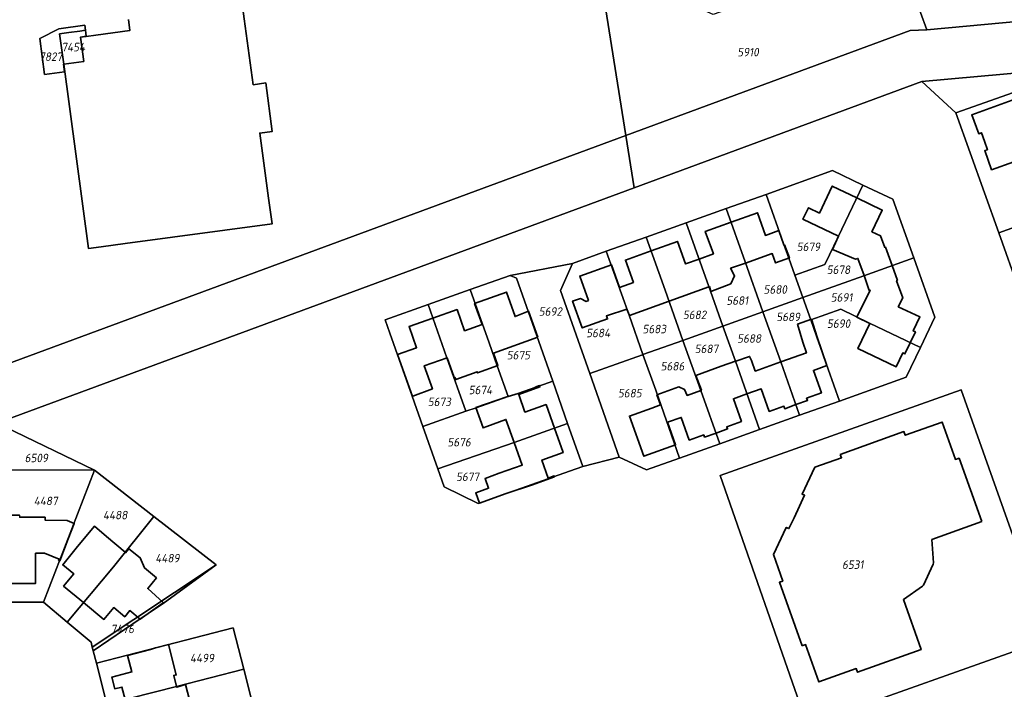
# Model space of a CAD drawing. Extents: x 177930 to 190767, y 381068 to 392034.
# Tile 236 of 256: x 184316 to 184525, y 386227 to 386369. Entities that reach past the tile are written whole.
import ezdxf
from ezdxf.enums import TextEntityAlignment as Align

# ---------------------------------------------------------------- set-up
doc = ezdxf.new("R2010")
doc.units = 0
for name, color, linetype, lineweight in [('B-XX-KG-GRENS_PERCEEL-GV', 150, 'Continuous', 25), ('B-XX-KG-GRENS_PERCEEL-S', 150, 'Continuous', 25), ('B-XX-OG-BEBOUWING-G', 7, 'Continuous', 35)]:
    doc.layers.add(name, color=color, linetype=linetype, lineweight=lineweight)
doc.styles.add('NLCS-ISO', font='NLCS-ISO.ttf', dxfattribs={"height": 1.8})

# ---------------------------------------------------------------- blocks, each defined once
blk = doc.blocks.new('SKG-PERCEELNUMMER-SO')
at = {"layer": 'DefPoints'}
blk.add_point((0, 0), dxfattribs=at)
at = {"style": 'NLCS-ISO', "oblique": 10, "flags": 1}
blk.add_attdef('GEMEENTECODE', text='', height=1.8, dxfattribs=at).set_placement((-0.5, 2.55), align=Align.MIDDLE_RIGHT)
blk.add_attdef('SECTIE', text='', height=1.8, dxfattribs=at).set_placement((0.5, 2.5), align=Align.MIDDLE_LEFT)
at = {"style": 'NLCS-ISO', "oblique": 10}
blk.add_attdef('PERCEELNUMMER', text='', height=1.8, dxfattribs=at).set_placement((0, 0), align=Align.MIDDLE_CENTER)

msp = doc.modelspace()

# ---------------------------------------------------------------- linework, layer by layer
at = {"layer": 'B-XX-KG-GRENS_PERCEEL-GV'}
for points in [[(184444.427, 386344.122), (184446.182, 386333.044), (184507.155, 386355.547), (184578.738, 386361.947), (184803.775, 386382.069), (184799.646, 386392.743), (184769.43, 386389.856), (184744.901, 386387.629), (184722.971, 386385.751), (184709.266, 386384.479), (184705.527, 386384.183), (184669.645, 386380.942), (184558.186, 386371.153), (184544.86, 386369.87), (184537.63, 386369.2), (184531.837, 386368.659), (184528.848, 386368.407), (184508.218, 386366.48), (184504.718, 386366.373)], [(184499.436, 386382.758), (184490.927, 386379.727), (184482.465, 386376.713), (184473.972, 386373.688), (184462.956, 386369.765), (184455.097, 386373.253), (184446.847, 386376.915), (184438.644, 386380.556), (184444.427, 386344.122), (184504.718, 386366.373), (184508.218, 386366.48), (184505.555, 386373.912), (184503.421, 386379.869), (184505.321, 386383.392), (184504.852, 386384.694), (184504.381, 386384.526)], [(184528.848, 386368.407), (184528.11, 386372.33), (184526.384, 386381.416), (184516.726, 386378.08), (184505.555, 386373.912), (184508.218, 386366.48)], [(184325.25, 386359.21), (184324.364, 386365.635), (184326.328, 386365.891), (184328.646, 386366.222), (184329.846, 386366.448), (184329.708, 386367.461), (184324.247, 386366.714), (184320.173, 386364.634), (184321.163, 386357.049), (184325.428, 386357.627), (184325.216, 386359.206)], [(184321.163, 386357.049), (184320.173, 386364.634), (184324.247, 386366.714), (184329.708, 386367.461), (184329.846, 386366.448), (184330.028, 386365.113), (184328.82, 386364.94), (184329.5, 386359.79), (184325.25, 386359.21), (184325.216, 386359.206), (184325.428, 386357.627)], [(184326.328, 386365.891), (184324.364, 386365.635), (184325.25, 386359.21), (184329.5, 386359.79), (184328.82, 386364.94), (184330.028, 386365.113), (184329.846, 386366.448), (184328.646, 386366.222)], [(184523.464, 386323.513), (184547.053, 386331.944), (184538.604, 386355.728), (184527.809, 386353.662), (184514.388, 386348.931)], [(184394.399, 386302.275), (184393.403, 386305.099), (184402.493, 386308.321), (184411.44, 386311.492), (184419.883, 386314.484), (184433.105, 386317.032), (184440.266, 386319.583), (184448.746, 386322.603), (184457.215, 386325.619), (184465.714, 386328.646), (184474.146, 386331.649), (184488.249, 386336.673), (184494.678, 386333.624), (184501.059, 386330.598), (184505.475, 386318.184), (184509.945, 386305.617), (184506.871, 386299.184), (184503.877, 386292.916), (184489.699, 386287.86), (184481.259, 386284.851), (184472.736, 386281.812), (184464.351, 386278.822), (184455.812, 386275.778), (184448.788, 386273.274), (184443.036, 386275.981), (184435.306, 386274), (184432.469, 386273.002), (184413.099, 386266.179), (184405.881, 386269.718), (184404.543, 386273.523), (184401.4, 386282.458), (184399.117, 386288.903)], [(184488.249, 386336.673), (184474.146, 386331.649), (184477.912, 386320.991), (184478.942, 386318.111), (184480.244, 386314.504), (184486.612, 386316.803), (184489.506, 386322.782), (184494.678, 386333.624)], [(184480.244, 386314.504), (184481.945, 386309.792), (184494.884, 386314.42), (184505.475, 386318.184), (184501.059, 386330.598), (184494.678, 386333.624), (184489.506, 386322.782), (184486.612, 386316.803)], [(184474.146, 386331.649), (184465.714, 386328.646), (184469.714, 386317.34), (184473.461, 386306.757), (184481.945, 386309.792), (184480.244, 386314.504), (184478.942, 386318.111), (184477.912, 386320.991)], [(184465.714, 386328.646), (184457.215, 386325.619), (184462.375, 386311.13), (184464.977, 386303.723), (184473.461, 386306.757), (184469.714, 386317.34)], [(184464.977, 386303.723), (184462.375, 386311.13), (184457.215, 386325.619), (184448.746, 386322.603), (184452.785, 386311.319), (184456.493, 386300.689)], [(184448.746, 386322.603), (184440.266, 386319.583), (184445.102, 386306.051), (184448.027, 386297.695), (184456.493, 386300.689), (184452.785, 386311.319)], [(184433.105, 386317.032), (184430.563, 386311.301), (184436.776, 386293.708), (184447.961, 386297.672), (184448.027, 386297.695), (184445.102, 386306.051), (184440.266, 386319.583)], [(184481.945, 386309.792), (184483.624, 386305.061), (184489.995, 386307.323), (184496.061, 386304.335), (184506.871, 386299.184), (184509.945, 386305.617), (184505.475, 386318.184), (184494.884, 386314.42)], [(184419.883, 386314.484), (184421.219, 386313.864), (184428.924, 386292.061), (184432.083, 386283.121), (184435.306, 386274), (184443.036, 386275.981), (184436.776, 386293.708), (184430.563, 386311.301), (184433.105, 386317.032)], [(184411.44, 386311.492), (184415.429, 386300.214), (184417.169, 386295.315), (184419.456, 386288.819), (184421.61, 386289.46), (184428.924, 386292.061), (184421.219, 386313.864), (184419.883, 386314.484)], [(184402.493, 386308.321), (184406.479, 386297.035), (184410.5, 386285.721), (184412.659, 386286.427), (184419.456, 386288.819), (184417.169, 386295.315), (184415.429, 386300.214), (184411.44, 386311.492)], [(184483.624, 386305.061), (184481.945, 386309.792), (184473.461, 386306.757), (184477.293, 386296.145), (184481.259, 386284.851), (184489.699, 386287.86), (184484.929, 386301.386)], [(184402.493, 386308.321), (184393.403, 386305.099), (184394.399, 386302.275), (184399.117, 386288.903), (184401.4, 386282.458), (184410.5, 386285.721), (184406.479, 386297.035)], [(184483.624, 386305.061), (184484.929, 386301.386), (184489.699, 386287.86), (184503.877, 386292.916), (184506.871, 386299.184), (184496.061, 386304.335), (184489.995, 386307.323)], [(184464.977, 386303.723), (184467.671, 386296.311), (184472.736, 386281.812), (184481.259, 386284.851), (184477.293, 386296.145), (184473.461, 386306.757)], [(184456.493, 386300.689), (184460.323, 386290.111), (184464.351, 386278.822), (184472.736, 386281.812), (184467.671, 386296.311), (184464.977, 386303.723)], [(184456.493, 386300.689), (184448.027, 386297.695), (184450.816, 386290.148), (184455.812, 386275.778), (184464.351, 386278.822), (184460.323, 386290.111)], [(184443.036, 386275.981), (184448.788, 386273.274), (184455.812, 386275.778), (184450.816, 386290.148), (184448.027, 386297.695), (184447.961, 386297.672), (184436.776, 386293.708)], [(184401.4, 386282.458), (184404.543, 386273.523), (184420.761, 386279.115), (184432.083, 386283.121), (184428.924, 386292.061), (184421.61, 386289.46), (184419.456, 386288.819), (184412.659, 386286.427), (184410.5, 386285.721)], [(184482.869, 386219.263), (184464.39, 386272.103), (184515.488, 386290.256), (184534.268, 386237.524)], [(184515.488, 386290.256), (184464.39, 386272.103), (184482.869, 386219.263), (184534.268, 386237.524)], [(184312.88, 386273.29), (184331.78, 386273.23), (184312.792, 386282.417)], [(184432.083, 386283.121), (184420.761, 386279.115), (184404.543, 386273.523), (184405.881, 386269.718), (184413.099, 386266.179), (184432.469, 386273.002), (184435.306, 386274)], [(184312.88, 386273.29), (184312.788, 386262.667), (184312.75, 386258.28), (184312.77, 386245.28), (184320.97, 386245.25), (184331.78, 386273.23)], [(184331.78, 386273.23), (184320.97, 386245.25), (184325.98, 386241.04), (184335.79, 386252.79), (184344.36, 386263.4)], [(184325.98, 386241.04), (184331.05, 386236.78), (184331.32, 386235.75), (184357.55, 386253.16), (184344.36, 386263.4), (184335.79, 386252.79)], [(184331.515, 386234.989), (184341.434, 386241.731), (184346.358, 386245.009), (184357.55, 386253.16), (184331.32, 386235.75)], [(184332.19, 386232.36), (184334.41, 386223.66), (184349.19, 386227.43), (184363.43, 386231.07), (184361.16, 386239.87), (184338.77, 386234.05)], [(184363.43, 386231.07), (184349.19, 386227.43), (184334.41, 386223.66), (184336.64, 386214.91), (184365.66, 386222.42)]]:
    msp.add_lwpolyline(points, close=True, dxfattribs=at)
for points in [[(184261.911, 386276.762), (184444.427, 386344.122), (184438.644, 386380.556)], [(184578.738, 386361.947), (184507.155, 386355.547), (184514.388, 386348.931), (184527.809, 386353.662)], [(184527.807, 386311.387), (184523.464, 386323.513), (184514.388, 386348.931), (184507.155, 386355.547), (184446.182, 386333.044), (184274.083, 386269.529)], [(184274.083, 386269.529), (184446.182, 386333.044), (184444.427, 386344.122), (184261.911, 386276.762)], [(184547.053, 386331.944), (184523.464, 386323.513), (184527.807, 386311.387)], [(184312.792, 386282.417), (184331.78, 386273.23), (184344.36, 386263.4), (184357.55, 386253.16), (184346.358, 386245.009), (184341.434, 386241.731), (184331.515, 386234.989), (184332.19, 386232.36), (184338.77, 386234.05), (184361.16, 386239.87), (184363.43, 386231.07), (184365.66, 386222.42)], [(184334.41, 386223.66), (184332.19, 386232.36), (184331.515, 386234.989), (184331.32, 386235.75), (184331.05, 386236.78), (184325.98, 386241.04), (184320.97, 386245.25), (184312.77, 386245.28)]]:
    msp.add_lwpolyline(points, dxfattribs=at)
at = {"layer": 'B-XX-OG-BEBOUWING-G'}
for points in [[(184368.683, 386330.809), (184366.8, 386344.63), (184369.46, 386344.98), (184368.08, 386355.23), (184365.45, 386354.85), (184363.506, 386368.854), (184363.071, 386371.983)], [(184338.996, 386368.711), (184339.304, 386366.361), (184332.056, 386365.379)], [(184330.008, 386365.098), (184328.82, 386364.94), (184329.5, 386359.79), (184325.25, 386359.21), (184330.52, 386320.16), (184333.201, 386320.521), (184338.266, 386321.203), (184369.42, 386325.4), (184368.683, 386330.809)], [(184332.056, 386365.379), (184330.008, 386365.098)], [(184529.123, 386346.079), (184528.749, 386347.144), (184527.067, 386351.852), (184517.74, 386348.518), (184519.224, 386344.481), (184519.801, 386344.686), (184520.436, 386342.886)], [(184520.436, 386342.886), (184521.065, 386341.104), (184520.516, 386340.908), (184521.948, 386336.863), (184526.661, 386338.532), (184531.167, 386340.251), (184529.123, 386346.079)], [(184493.374, 386330.891), (184488.176, 386333.382), (184485.458, 386327.683), (184483.111, 386328.798), (184481.951, 386326.369), (184489.498, 386322.765)], [(184500.886, 386316.553), (184499.491, 386320.457), (184499.31, 386320.403), (184498.419, 386322.859), (184496.575, 386323.738), (184498.765, 386328.307), (184493.374, 386330.891)], [(184476.863, 386323.974), (184473.998, 386322.946), (184472.307, 386327.737), (184466.74, 386325.747)], [(184466.74, 386325.747), (184461.271, 386323.793), (184463.006, 386319.029), (184459.95, 386317.939)], [(184478.07, 386320.981), (184477.933, 386320.932), (184476.863, 386323.974)], [(184489.498, 386322.765), (184488.241, 386319.967), (184493.082, 386317.891), (184493.618, 386318.092), (184494.918, 386314.432)], [(184459.95, 386317.939), (184457.058, 386316.908), (184455.362, 386321.68), (184449.788, 386319.691)], [(184469.799, 386317.101), (184475.445, 386319.095), (184476.18, 386317.113), (184479.118, 386318.177), (184478.07, 386320.981)], [(184449.788, 386319.691), (184444.33, 386317.743), (184446.039, 386312.979), (184443.106, 386311.941)], [(184443.106, 386311.941), (184441.415, 386316.713), (184434.663, 386314.32), (184436.5, 386309.183), (184436.039, 386308.985), (184434.787, 386309.578), (184433.15, 386309.026), (184435.167, 386303.363), (184440.537, 386305.276), (184440.295, 386305.892), (184444.638, 386307.354)], [(184462.034, 386312.088), (184462.15, 386312.13), (184462.437, 386311.105), (184466.658, 386312.695), (184467.482, 386314.409), (184466.644, 386315.987), (184469.799, 386317.101)], [(184504.717, 386300.212), (184505.82, 386302.514), (184505.359, 386302.716), (184506.766, 386305.686), (184502.186, 386307.858), (184503.113, 386309.707), (184501.826, 386313.343), (184502.01, 386313.406), (184500.886, 386316.553)], [(184494.918, 386314.432), (184496.026, 386311.315), (184496.216, 386311.383), (184493.383, 386305.65), (184496.137, 386304.275)], [(184453.578, 386309.045), (184462.034, 386312.088)], [(184423.801, 386306.898), (184420.934, 386305.777), (184419.097, 386310.957), (184412.348, 386308.555), (184413.94, 386304.078)], [(184413.94, 386304.078), (184410.223, 386302.776), (184408.642, 386307.238), (184403.516, 386305.424)], [(184444.638, 386307.354), (184445.178, 386306.022), (184453.578, 386309.045)], [(184403.516, 386305.424), (184398.462, 386303.636), (184400.054, 386299.15), (184396.039, 386297.725)], [(184425.754, 386301.389), (184423.801, 386306.898)], [(184484.976, 386301.403), (184483.779, 386305.199), (184480.82, 386304.182), (184481.923, 386300.317), (184482.721, 386298.075), (184477.293, 386296.145)], [(184496.137, 386304.275), (184493.62, 386298.976), (184501.74, 386295.119), (184503.137, 386298.07), (184503.587, 386297.854), (184504.717, 386300.212)], [(184416.376, 386298.026), (184425.754, 386301.389)], [(184487.059, 386295.382), (184484.976, 386301.403)], [(184396.039, 386297.725), (184399.192, 386288.838), (184399.282, 386288.872)], [(184399.282, 386288.872), (184403.432, 386290.436), (184401.692, 386295.335), (184406.511, 386297.047)], [(184406.511, 386297.047), (184408.022, 386292.877), (184408.152, 386292.911), (184408.407, 386292.425), (184412.92, 386294.076), (184413.005, 386293.836), (184417.32, 386295.369), (184416.376, 386298.026)], [(184477.293, 386296.145), (184471.866, 386294.215), (184471.069, 386296.458), (184470.655, 386297.34), (184467.718, 386296.328), (184467.671, 386296.311)], [(184467.671, 386296.311), (184464.618, 386295.225), (184459.278, 386293.3), (184460.441, 386290.152), (184460.323, 386290.11)], [(184480.465, 386287.113), (184482.942, 386288.012), (184482.742, 386288.473), (184485.889, 386289.593), (184484.196, 386294.362), (184487.059, 386295.382)], [(184425.173, 386290.816), (184425.201, 386290.737), (184421.61, 386289.46), (184419.456, 386288.819), (184419.439, 386288.866)], [(184429.283, 386282.13), (184427.529, 386287.11), (184423.02, 386285.522), (184421.708, 386289.248), (184426.204, 386290.856), (184426.107, 386291.144), (184425.173, 386290.816)], [(184460.323, 386290.11), (184457.409, 386289.074), (184456.874, 386290.305), (184455.639, 386290.885), (184451.025, 386289.218), (184451.787, 386287.075)], [(184419.439, 386288.866), (184412.642, 386286.474), (184414.168, 386282.171), (184414.97, 386282.454), (184419.003, 386283.982), (184420.759, 386279.12)], [(184463.538, 386281.102), (184466, 386281.974), (184465.818, 386282.423), (184468.932, 386283.56), (184467.224, 386288.345), (184470.097, 386289.366)], [(184470.097, 386289.366), (184473.144, 386290.448), (184474.841, 386285.67), (184477.923, 386286.754), (184478.098, 386286.253), (184480.465, 386287.113)], [(184451.787, 386287.075), (184449.901, 386286.354), (184445.193, 386284.671), (184448.229, 386276.178), (184454.962, 386278.584), (184453.252, 386283.368)], [(184453.252, 386283.368), (184456.165, 386284.399), (184457.873, 386279.614), (184460.938, 386280.698), (184461.119, 386280.245), (184463.538, 386281.102)], [(184519.87, 386262.33), (184515.062, 386275.769), (184514.306, 386275.516), (184511.5, 386283.432), (184503.645, 386280.628), (184503.367, 386281.417), (184489.883, 386276.567)], [(184429.317, 386271.814), (184429.26, 386272.005), (184427.968, 386271.548), (184426.621, 386275.368), (184431.102, 386276.965), (184429.283, 386282.13)], [(184420.759, 386279.12), (184422.456, 386274.324), (184417.558, 386272.591), (184414.589, 386271.485), (184415.336, 386269.389), (184412.607, 386268.422), (184413.434, 386266.25)], [(184489.883, 386276.567), (184490.145, 386275.854), (184484.491, 386273.833), (184481.792, 386268.149), (184482.33, 386267.905), (184481.239, 386265.593), (184480.082, 386263.142)], [(184413.434, 386266.25), (184419.081, 386268.286), (184424.601, 386270.153), (184429.317, 386271.814)], [(184312.764, 386249.252), (184319.27, 386249.21), (184319.301, 386255.649), (184321.204, 386255.63), (184324.279, 386254.396), (184324.162, 386254.113), (184324.428, 386254.018), (184326.22, 386258.686), (184327.481, 386261.972), (184325.978, 386262.548), (184321.353, 386262.626), (184321.289, 386263.277), (184315.916, 386263.259), (184315.911, 386263.701), (184313.6, 386263.672), (184313.541, 386263.484), (184313.091, 386263.38), (184313.036, 386262.665), (184312.788, 386262.667)], [(184338.247, 386255.832), (184334.3, 386259.2), (184331.78, 386261.35), (184328.183, 386257.061), (184325.046, 386253.168), (184327.366, 386251.299), (184325.223, 386248.689), (184329.45, 386245.196)], [(184480.082, 386263.142), (184479.009, 386260.87), (184478.417, 386261.103), (184475.725, 386255.391), (184477.691, 386249.758), (184476.997, 386249.501), (184481.775, 386236.019)], [(184481.775, 386236.019), (184482.538, 386236.29), (184485.339, 386228.388), (184493.279, 386231.213), (184493.55, 386230.45), (184507.01, 386235.24), (184503.251, 386245.83), (184507.301, 386248.64), (184507.51, 386248.87), (184509.61, 386253.29), (184509.67, 386253.64), (184509.3, 386258.54), (184519.87, 386262.33)], [(184346.306, 386245.203), (184343.086, 386248.163), (184344.91, 386250.4), (184342.38, 386252.52), (184341.468, 386254.67), (184339.074, 386256.569), (184338.365, 386255.731), (184338.247, 386255.832)], [(184329.45, 386245.196), (184333.778, 386241.618), (184335.849, 386244.124), (184338.18, 386242.198), (184339.25, 386243.493), (184341.429, 386241.692)], [(184341.429, 386241.692), (184346.356, 386245.157), (184346.306, 386245.203)], [(184347.471, 386236.292), (184344.74, 386235.6), (184343.63, 386235.27), (184338.79, 386234.01)], [(184349.19, 386227.43), (184348.58, 386229.75), (184349.095, 386229.881), (184347.471, 386236.292)], [(184338.79, 386234.01), (184339.7, 386230.51), (184335.46, 386229.42), (184336.07, 386226.94), (184337.59, 386227.29), (184338.295, 386224.651)], [(184353.243, 386219.408), (184351.057, 386227.858), (184349.231, 386227.274), (184349.19, 386227.43)]]:
    msp.add_lwpolyline(points, dxfattribs=at)

# ---------------------------------------------------------------- block references
at = {"layer": 'B-XX-KG-GRENS_PERCEEL-S'}
for p, values in [((184327.286, 386362.841), {'PERCEELNUMMER': '7454'}), ((184322.506, 386360.804), {'PERCEELNUMMER': '7827'}), ((184470.326, 386361.763), {'PERCEELNUMMER': '5910'}), ((184483.133, 386320.541), {'PERCEELNUMMER': '5679'}), ((184489.5, 386315.682), {'PERCEELNUMMER': '5678'}), ((184476.096, 386311.493), {'PERCEELNUMMER': '5680'}), ((184468.054, 386309.148), {'PERCEELNUMMER': '5681'}), ((184490.17, 386309.818), {'PERCEELNUMMER': '5691'}), ((184428.424, 386306.833), {'PERCEELNUMMER': '5692'}), ((184459.006, 386306.132), {'PERCEELNUMMER': '5682'}), ((184478.849, 386305.69), {'PERCEELNUMMER': '5689'}), ((184489.531, 386304.266), {'PERCEELNUMMER': '5690'}), ((184438.565, 386302.278), {'PERCEELNUMMER': '5684'}), ((184450.461, 386303.116), {'PERCEELNUMMER': '5683'}), ((184470.567, 386301.105), {'PERCEELNUMMER': '5688'}), ((184461.519, 386298.927), {'PERCEELNUMMER': '5687'}), ((184421.643, 386297.587), {'PERCEELNUMMER': '5675'}), ((184454.315, 386295.241), {'PERCEELNUMMER': '5686'}), ((184413.601, 386290.215), {'PERCEELNUMMER': '5674'}), ((184404.888, 386287.701), {'PERCEELNUMMER': '5673'}), ((184445.267, 386289.544), {'PERCEELNUMMER': '5685'}), ((184409.077, 386279.156), {'PERCEELNUMMER': '5676'}), ((184319.452, 386275.816), {'PERCEELNUMMER': '6509'}), ((184410.877, 386271.836), {'PERCEELNUMMER': '5677'}), ((184321.441, 386266.712), {'PERCEELNUMMER': '4487'}), ((184336.164, 386263.716), {'PERCEELNUMMER': '4488'}), ((184347.243, 386254.602), {'PERCEELNUMMER': '4489'}), ((184492.543, 386253.224), {'PERCEELNUMMER': '6531'}), ((184337.692, 386239.605), {'PERCEELNUMMER': '7476'}), ((184354.579, 386233.444), {'PERCEELNUMMER': '4499'})]:
    msp.add_blockref('SKG-PERCEELNUMMER-SO', p, dxfattribs=at).add_auto_attribs(values)

doc.saveas('drawing.dxf')
